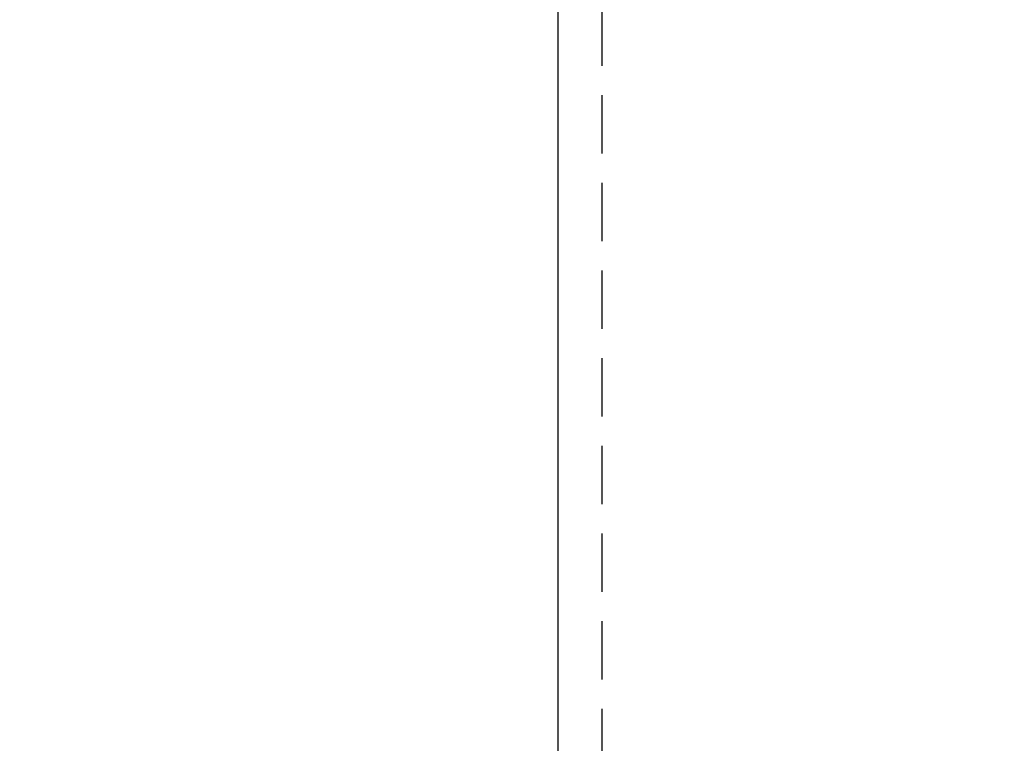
# Model space of a CAD drawing. Header units: feet. Extents: x -114 to 1432, y 355 to 669.
# Tile 162 of 195: x 1246.24 to 1250.45, y 492.23 to 495.32. Entities that reach past the tile are written whole.
import ezdxf

# ---------------------------------------------------------------- set-up
doc = ezdxf.new("R2010")
doc.units = ezdxf.units.FT
doc.header["$MEASUREMENT"] = 0
doc.linetypes.add('DOT', pattern=[0.25, 0, -0.25])
doc.linetypes.add('HIDDEN', pattern=[0.375, 0.25, -0.125])
for name, color, linetype in [('A-BULLETINBOARD', 3, 'Continuous'), ('A-HIDDEN', 8, 'DOT'), ('A-POSTS&BEAMS', 5, 'Continuous'), ('G-ANNO-DIM', 2, 'Continuous')]:
    doc.layers.add(name, color=color, linetype=linetype)
doc.styles.add('Arial', font='arial.ttf')
doc.dimstyles.new('MS-16A', dxfattribs={"dimscale": 13, "dimtxt": 0.18, "dimasz": 0.18, "dimexe": 0.125, "dimexo": 0.0625, "dimgap": 0.03125, "dimtad": 1, "dimdec": 3, "dimzin": 3, "dimdsep": 46, "dimlunit": 4, "dimtxsty": 'Arial', "dimcen": 0.03125, "dimclrd": 2, "dimclre": 2, "dimclrt": 7, "dimadec": 1, "dimazin": 0, "dimtfac": 1, "dimtdec": 3, "dimtofl": 0, "dimtmove": 0, "dimatfit": 3, "dimfxl": 1, "dimtolj": 1, "dimtzin": 0, "dimarcsym": 0})

# ---------------------------------------------------------------- blocks, each defined once
blk = doc.blocks.new('*D636')
at = {"layer": 'Defpoints', "color": 0, "transparency": 16777216}
for p in [(1248.5436, 504.1881), (1239.0406, 456.1881), (1248.5436, 456.1881)]:
    blk.add_point(p, dxfattribs=at)
at = {"layer": 'G-ANNO-DIM', "color": 2, "lineweight": -2, "transparency": 16777216}
for p, q in [((1247.7311, 504.1881), (1237.4156, 504.1881)), ((1239.0406, 501.8481), (1239.0406, 458.5281)), ((1247.7311, 456.1881), (1237.4156, 456.1881))]:
    blk.add_line(p, q, dxfattribs=at)
at = {"layer": 'G-ANNO-DIM', "color": 2, "transparency": 16777216}
for points in [[(1238.6506, 501.8481), (1239.4306, 501.8481), (1239.0406, 504.1881)], [(1238.6506, 458.5281), (1239.4306, 458.5281), (1239.0406, 456.1881)]]:
    blk.add_solid(points, dxfattribs=at)
at = {"layer": 'G-ANNO-DIM', "color": 7, "transparency": 16777216, "insert": (1237.4396, 480.1881), "char_height": 2.34, "attachment_point": 5, "rotation": 90, "style": 'Arial'}
blk.add_mtext('\\A1;4\'-0"', dxfattribs=at)

msp = doc.modelspace()

# ---------------------------------------------------------------- linework, layer by layer
at = {"layer": 'A-BULLETINBOARD', "linetype": 'Continuous'}
msp.add_lwpolyline([(1296.5436, 456.1881), (1296.5436, 504.1881), (1248.5436, 504.1881), (1248.5436, 456.1881)], close=True, dxfattribs=at)
at = {"layer": 'A-HIDDEN', "linetype": 'HIDDEN'}
msp.add_lwpolyline([(1296.3561, 456.3756), (1296.3561, 504.0006), (1248.7311, 504.0006), (1248.7311, 456.3756)], close=True, dxfattribs=at)
at = {"layer": 'A-POSTS&BEAMS'}
msp.add_lwpolyline([(1241.0436, 452.7373), (1241.0436, 516.1881), (1248.5436, 516.1881), (1248.5436, 452.71)], dxfattribs=at)

# ---------------------------------------------------------------- dimensions: what is measured, and where the dimension line sits
at = {"layer": 'G-ANNO-DIM'}
dim = msp.add_linear_dim(base=(1239.0406, 456.1881), p1=(1248.5436, 504.1881), p2=(1248.5436, 456.1881), angle=90, dimstyle='MS-16A', dxfattribs=at)
dim.commit()
dim.dimension.update_dxf_attribs({"geometry": '*D636', "text_midpoint": (1239.0406, 480.1881), "dimtype": 160})

doc.saveas('drawing.dxf')
